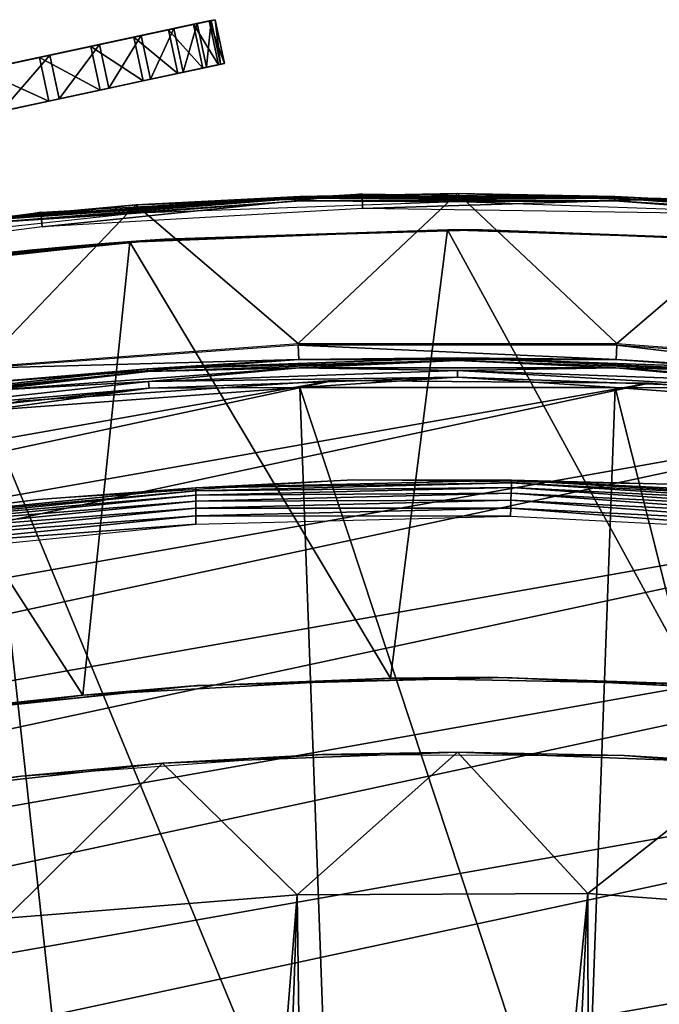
# Model space of a CAD drawing. Header units: millimetres. Extents: x -30.2 to 31.1, y -30.2 to 31.4.
# Tile 63 of 70: x -2.9 to 1.4, y 24.8 to 31.4. Entities that reach past the tile are written whole.
import ezdxf

# ---------------------------------------------------------------- set-up
doc = ezdxf.new("R2010")
doc.units = ezdxf.units.MM
doc.header["$LTSCALE"] = 81.481481
for name, color, linetype in [('11', 7, 'CONTINUOUS'), ('13', 7, 'CONTINUOUS'), ('14', 7, 'CONTINUOUS'), ('18', 7, 'CONTINUOUS'), ('20', 7, 'CONTINUOUS'), ('22', 7, 'CONTINUOUS'), ('24', 7, 'CONTINUOUS'), ('25', 7, 'CONTINUOUS'), ('32', 7, 'CONTINUOUS'), ('34', 7, 'CONTINUOUS'), ('35', 7, 'CONTINUOUS'), ('38', 7, 'CONTINUOUS'), ('40', 7, 'CONTINUOUS'), ('41', 7, 'CONTINUOUS'), ('59', 7, 'CONTINUOUS'), ('61', 7, 'CONTINUOUS'), ('89', 7, 'CONTINUOUS'), ('9', 7, 'CONTINUOUS'), ('91', 7, 'CONTINUOUS')]:
    doc.layers.add(name, color=color, linetype=linetype)

msp = doc.modelspace()

# ---------------------------------------------------------------- linework, layer by layer
at = {"layer": '11', "color": 251, "linetype": 'Continuous', "true_color": 0x4c4c4c}
for points in [[(-1.0681, 29.2269, 0.2035), (-3.1987, 29.071, 0.2035), (-1.0646, 29.129, 5.8165), (-1.0681, 29.2269, 0.2035)], [(1.0681, 29.2269, 0.2035), (-1.0681, 29.2269, 0.2035), (1.0646, 29.129, 5.8165), (1.0681, 29.2269, 0.2035)], [(1.0646, 29.129, 5.8165), (-1.0681, 29.2269, 0.2035), (-1.0646, 29.129, 5.8165), (1.0646, 29.129, 5.8165)], [(3.188, 28.9736, 5.8165), (1.0681, 29.2269, 0.2035), (1.0646, 29.129, 5.8165), (3.188, 28.9736, 5.8165)], [(3.1987, 29.071, 0.2035), (1.0681, 29.2269, 0.2035), (3.188, 28.9736, 5.8165), (3.1987, 29.071, 0.2035)], [(-1.0646, 29.129, 5.8165), (-3.1987, 29.071, 0.2035), (-3.188, 28.9736, 5.8165), (-1.0646, 29.129, 5.8165)]]:
    msp.add_3dface(points, dxfattribs=at)
at = {"layer": '13', "color": 251, "linetype": 'Continuous', "true_color": 0x4c4c4c}
for points in [[(-3.182, 28.9189, 5.9508), (-2.0728, 28.9813, 5.9821), (-1.0626, 29.0741, 5.9508), (-3.182, 28.9189, 5.9508)], [(-2.0728, 28.9813, 5.9821), (0, 29.0553, 5.9821), (-1.0626, 29.0741, 5.9508), (-2.0728, 28.9813, 5.9821)], [(-2.0728, 28.9813, 5.9821), (0, 29.0106, 6.0031), (0, 29.0553, 5.9821), (-2.0728, 28.9813, 5.9821)], [(-1.0626, 29.0741, 5.9508), (0, 29.0553, 5.9821), (1.0626, 29.0741, 5.9508), (-1.0626, 29.0741, 5.9508)], [(0, 29.0553, 5.9821), (2.0728, 28.9813, 5.9821), (1.0626, 29.0741, 5.9508), (0, 29.0553, 5.9821)], [(0, 29.0106, 6.0031), (2.0696, 28.9367, 6.0031), (0, 29.0553, 5.9821), (0, 29.0106, 6.0031)], [(0, 29.0553, 5.9821), (2.0696, 28.9367, 6.0031), (2.0728, 28.9813, 5.9821), (0, 29.0553, 5.9821)], [(1.0626, 29.0741, 5.9508), (2.0728, 28.9813, 5.9821), (3.182, 28.9189, 5.9508), (1.0626, 29.0741, 5.9508)], [(-4.135, 28.7596, 5.9821), (-2.0696, 28.9367, 6.0031), (-2.0728, 28.9813, 5.9821), (-4.135, 28.7596, 5.9821)], [(-4.135, 28.7596, 5.9821), (-2.0728, 28.9813, 5.9821), (-3.182, 28.9189, 5.9508), (-4.135, 28.7596, 5.9821)], [(-2.0696, 28.9367, 6.0031), (0, 29.0106, 6.0031), (-2.0728, 28.9813, 5.9821), (-2.0696, 28.9367, 6.0031)], [(-2.0696, 28.9367, 6.0031), (-1.0578, 28.9428, 6.0125), (0, 29.0106, 6.0031), (-2.0696, 28.9367, 6.0031)], [(-1.0578, 28.9428, 6.0125), (1.0578, 28.9428, 6.0125), (0, 29.0106, 6.0031), (-1.0578, 28.9428, 6.0125)], [(0, 29.0106, 6.0031), (1.0578, 28.9428, 6.0125), (2.0696, 28.9367, 6.0031), (0, 29.0106, 6.0031)], [(-4.1286, 28.7153, 6.0031), (-2.0696, 28.9367, 6.0031), (-4.135, 28.7596, 5.9821), (-4.1286, 28.7153, 6.0031)], [(-4.1286, 28.7153, 6.0031), (-3.1676, 28.7884, 6.0125), (-2.0696, 28.9367, 6.0031), (-4.1286, 28.7153, 6.0031)], [(-3.1676, 28.7884, 6.0125), (-1.0578, 28.9428, 6.0125), (-2.0696, 28.9367, 6.0031), (-3.1676, 28.7884, 6.0125)], [(1.0578, 28.9428, 6.0125), (3.1676, 28.7884, 6.0125), (2.0696, 28.9367, 6.0031), (1.0578, 28.9428, 6.0125)]]:
    msp.add_3dface(points, dxfattribs=at)
at = {"layer": '14', "color": 251, "linetype": 'Continuous', "true_color": 0x4c4c4c}
for points in [[(-1.0646, 29.129, 5.8165), (-3.188, 28.9736, 5.8165), (-2.0789, 29.0673, 5.8653), (-1.0646, 29.129, 5.8165)], [(0, 29.1415, 5.8653), (-1.0646, 29.129, 5.8165), (-2.0789, 29.0673, 5.8653), (0, 29.1415, 5.8653)], [(0, 29.1415, 5.8653), (-2.0789, 29.0673, 5.8653), (0, 29.1228, 5.9111), (0, 29.1415, 5.8653)], [(-2.0789, 29.0673, 5.8653), (-2.0776, 29.0486, 5.9111), (0, 29.1228, 5.9111), (-2.0789, 29.0673, 5.8653)], [(-2.0776, 29.0486, 5.9111), (-1.0626, 29.0741, 5.9508), (0, 29.1228, 5.9111), (-2.0776, 29.0486, 5.9111)], [(1.0646, 29.129, 5.8165), (-1.0646, 29.129, 5.8165), (0, 29.1415, 5.8653), (1.0646, 29.129, 5.8165)], [(-1.0626, 29.0741, 5.9508), (1.0626, 29.0741, 5.9508), (0, 29.1228, 5.9111), (-1.0626, 29.0741, 5.9508)], [(2.0789, 29.0673, 5.8653), (1.0646, 29.129, 5.8165), (0, 29.1415, 5.8653), (2.0789, 29.0673, 5.8653)], [(2.0789, 29.0673, 5.8653), (0, 29.1415, 5.8653), (2.0776, 29.0486, 5.9111), (2.0789, 29.0673, 5.8653)], [(0, 29.1415, 5.8653), (0, 29.1228, 5.9111), (2.0776, 29.0486, 5.9111), (0, 29.1415, 5.8653)], [(0, 29.1228, 5.9111), (1.0626, 29.0741, 5.9508), (2.0776, 29.0486, 5.9111), (0, 29.1228, 5.9111)], [(3.188, 28.9736, 5.8165), (1.0646, 29.129, 5.8165), (2.0789, 29.0673, 5.8653), (3.188, 28.9736, 5.8165)], [(-2.0789, 29.0673, 5.8653), (-3.188, 28.9736, 5.8165), (-4.1473, 28.8449, 5.8653), (-2.0789, 29.0673, 5.8653)], [(-2.0789, 29.0673, 5.8653), (-4.1473, 28.8449, 5.8653), (-2.0776, 29.0486, 5.9111), (-2.0789, 29.0673, 5.8653)], [(-4.1473, 28.8449, 5.8653), (-4.1446, 28.8264, 5.9111), (-2.0776, 29.0486, 5.9111), (-4.1473, 28.8449, 5.8653)], [(-4.1446, 28.8264, 5.9111), (-3.182, 28.9189, 5.9508), (-2.0776, 29.0486, 5.9111), (-4.1446, 28.8264, 5.9111)], [(-3.182, 28.9189, 5.9508), (-1.0626, 29.0741, 5.9508), (-2.0776, 29.0486, 5.9111), (-3.182, 28.9189, 5.9508)], [(1.0626, 29.0741, 5.9508), (3.182, 28.9189, 5.9508), (2.0776, 29.0486, 5.9111), (1.0626, 29.0741, 5.9508)]]:
    msp.add_3dface(points, dxfattribs=at)
at = {"layer": '18', "color": 4, "linetype": 'Continuous'}
for points in [[(-2.1575, 30.1661, -29.7933), (-1.0685, 29.2369, -0.1933), (0, 30.2431, -29.7933), (-2.1575, 30.1661, -29.7933)], [(-1.0685, 29.2369, -0.1933), (1.0685, 29.2369, -0.1933), (0, 30.2431, -29.7933), (-1.0685, 29.2369, -0.1933)], [(0, 30.2431, -29.7933), (1.0685, 29.2369, -0.1933), (2.1575, 30.1661, -29.7933), (0, 30.2431, -29.7933)], [(-4.304, 29.9353, -29.7933), (-3.1998, 29.0809, -0.1933), (-2.1575, 30.1661, -29.7933), (-4.304, 29.9353, -29.7933)], [(-3.1998, 29.0809, -0.1933), (-1.0685, 29.2369, -0.1933), (-2.1575, 30.1661, -29.7933), (-3.1998, 29.0809, -0.1933)], [(1.0685, 29.2369, -0.1933), (3.1998, 29.0809, -0.1933), (2.1575, 30.1661, -29.7933), (1.0685, 29.2369, -0.1933)]]:
    msp.add_3dface(points, dxfattribs=at)
at = {"layer": '20', "color": 4, "linetype": 'Continuous'}
for points in [[(-2.1575, 30.1661, -29.7933), (0, 30.2431, -29.7933), (-1.0554, 30.222, -29.8332), (-2.1575, 30.1661, -29.7933)], [(-1.0554, 30.222, -29.8332), (0, 30.2431, -29.7933), (1.0554, 30.222, -29.8332), (-1.0554, 30.222, -29.8332)], [(0, 30.2431, -29.7933), (2.1575, 30.1661, -29.7933), (1.0554, 30.222, -29.8332), (0, 30.2431, -29.7933)], [(-3.161, 30.0748, -29.8332), (-2.1575, 30.1661, -29.7933), (-1.0554, 30.222, -29.8332), (-3.161, 30.0748, -29.8332)], [(-3.161, 30.0748, -29.8332), (-1.0554, 30.222, -29.8332), (-3.1599, 30.0643, -29.8719), (-3.161, 30.0748, -29.8332)], [(-1.0554, 30.222, -29.8332), (-1.055, 30.2115, -29.8719), (-3.1599, 30.0643, -29.8719), (-1.0554, 30.222, -29.8332)], [(-1.055, 30.2115, -29.8719), (-3.158, 30.0463, -29.9076), (-3.1599, 30.0643, -29.8719), (-1.055, 30.2115, -29.8719)], [(-1.0544, 30.1934, -29.9076), (-3.158, 30.0463, -29.9076), (-1.055, 30.2115, -29.8719), (-1.0544, 30.1934, -29.9076)], [(-1.0544, 30.1934, -29.9076), (-2.1535, 30.1101, -29.939), (-3.158, 30.0463, -29.9076), (-1.0544, 30.1934, -29.9076)], [(0, 30.187, -29.939), (-2.1535, 30.1101, -29.939), (-1.0544, 30.1934, -29.9076), (0, 30.187, -29.939)], [(-1.0554, 30.222, -29.8332), (1.0554, 30.222, -29.8332), (-1.055, 30.2115, -29.8719), (-1.0554, 30.222, -29.8332)], [(1.0554, 30.222, -29.8332), (1.055, 30.2115, -29.8719), (-1.055, 30.2115, -29.8719), (1.0554, 30.222, -29.8332)], [(1.055, 30.2115, -29.8719), (-1.0544, 30.1934, -29.9076), (-1.055, 30.2115, -29.8719), (1.055, 30.2115, -29.8719)], [(1.0544, 30.1934, -29.9076), (-1.0544, 30.1934, -29.9076), (1.055, 30.2115, -29.8719), (1.0544, 30.1934, -29.9076)], [(1.0544, 30.1934, -29.9076), (0, 30.187, -29.939), (-1.0544, 30.1934, -29.9076), (1.0544, 30.1934, -29.9076)], [(2.1535, 30.1101, -29.939), (0, 30.187, -29.939), (1.0544, 30.1934, -29.9076), (2.1535, 30.1101, -29.939)], [(3.1599, 30.0643, -29.8719), (1.0544, 30.1934, -29.9076), (1.055, 30.2115, -29.8719), (3.1599, 30.0643, -29.8719)], [(3.158, 30.0463, -29.9076), (2.1535, 30.1101, -29.939), (1.0544, 30.1934, -29.9076), (3.158, 30.0463, -29.9076)], [(3.158, 30.0463, -29.9076), (1.0544, 30.1934, -29.9076), (3.1599, 30.0643, -29.8719), (3.158, 30.0463, -29.9076)], [(1.0554, 30.222, -29.8332), (3.161, 30.0748, -29.8332), (1.055, 30.2115, -29.8719), (1.0554, 30.222, -29.8332)], [(3.161, 30.0748, -29.8332), (3.1599, 30.0643, -29.8719), (1.055, 30.2115, -29.8719), (3.161, 30.0748, -29.8332)], [(1.0554, 30.222, -29.8332), (2.1575, 30.1661, -29.7933), (3.161, 30.0748, -29.8332), (1.0554, 30.222, -29.8332)], [(-4.304, 29.9353, -29.7933), (-2.1575, 30.1661, -29.7933), (-3.161, 30.0748, -29.8332), (-4.304, 29.9353, -29.7933)], [(-2.1535, 30.1101, -29.939), (-4.2961, 29.8797, -29.939), (-3.158, 30.0463, -29.9076), (-2.1535, 30.1101, -29.939)]]:
    msp.add_3dface(points, dxfattribs=at)
at = {"layer": '22', "color": 4, "linetype": 'Continuous'}
for points in [[(0, 26.4979, -30), (-1.0766, 25.5414, -2), (-1.9802, 26.4238, -30), (0, 26.4979, -30)], [(0.8745, 25.5492, -2), (-1.0766, 25.5414, -2), (0, 26.4979, -30), (0.8745, 25.5492, -2)], [(1.9802, 26.4238, -30), (0.8745, 25.5492, -2), (0, 26.4979, -30), (1.9802, 26.4238, -30)], [(-1.9802, 26.4238, -30), (-3.0282, 25.3843, -2), (-3.9493, 26.202, -30), (-1.9802, 26.4238, -30)], [(-1.0766, 25.5414, -2), (-3.0282, 25.3843, -2), (-1.9802, 26.4238, -30), (-1.0766, 25.5414, -2)], [(2.826, 25.4076, -2), (0.8745, 25.5492, -2), (1.9802, 26.4238, -30), (2.826, 25.4076, -2)]]:
    msp.add_3dface(points, dxfattribs=at)
at = {"layer": '24', "color": 4, "linetype": 'Continuous'}
for points in [[(-1.0766, 25.5414, -2), (0.8745, 25.5492, -2), (-0.8407, 8.1993, -2), (-1.0766, 25.5414, -2)], [(-0.8407, 8.1993, -2), (0.8745, 25.5492, -2), (0.0338, 8.2381, -2), (-0.8407, 8.1993, -2)], [(0.0338, 8.2381, -2), (0.8745, 25.5492, -2), (0.9078, 8.192, -2), (0.0338, 8.2381, -2)], [(0.8745, 25.5492, -2), (2.826, 25.4076, -2), (0.9078, 8.192, -2), (0.8745, 25.5492, -2)], [(-3.0282, 25.3843, -2), (-1.0766, 25.5414, -2), (-2.4974, 7.8616, -2), (-3.0282, 25.3843, -2)], [(-2.4974, 7.8616, -2), (-1.0766, 25.5414, -2), (-1.6852, 8.0752, -2), (-2.4974, 7.8616, -2)], [(-1.6852, 8.0752, -2), (-1.0766, 25.5414, -2), (-0.8407, 8.1993, -2), (-1.6852, 8.0752, -2)], [(-3.2998, 7.5572, -2), (-3.0282, 25.3843, -2), (-2.4974, 7.8616, -2), (-3.2998, 7.5572, -2)], [(0.9078, 8.192, -2), (2.826, 25.4076, -2), (1.7509, 8.0612, -2), (0.9078, 8.192, -2)]]:
    msp.add_3dface(points, dxfattribs=at)
at = {"layer": '25', "color": 4, "linetype": 'Continuous'}
for points in [[(-0.9081, 26.4824, -32.8), (-1.9802, 26.4238, -30), (-2.9277, 26.3357, -32.8), (-0.9081, 26.4824, -32.8)], [(0, 26.4979, -30), (-1.9802, 26.4238, -30), (-0.9081, 26.4824, -32.8), (0, 26.4979, -30)], [(1.1175, 26.4743, -32.8), (0, 26.4979, -30), (-0.9081, 26.4824, -32.8), (1.1175, 26.4743, -32.8)], [(1.9802, 26.4238, -30), (0, 26.4979, -30), (1.1175, 26.4743, -32.8), (1.9802, 26.4238, -30)], [(3.1373, 26.3115, -32.8), (1.9802, 26.4238, -30), (1.1175, 26.4743, -32.8), (3.1373, 26.3115, -32.8)], [(-1.9802, 26.4238, -30), (-3.9493, 26.202, -30), (-2.9277, 26.3357, -32.8), (-1.9802, 26.4238, -30)], [(-2.9277, 26.3357, -32.8), (-3.9493, 26.202, -30), (-4.9306, 26.0351, -32.8), (-2.9277, 26.3357, -32.8)]]:
    msp.add_3dface(points, dxfattribs=at)
at = {"layer": '32', "color": 251, "linetype": 'Continuous', "true_color": 0x4c4c4c}
for points in [[(-0.6407, 30.2397, -30.2035), (-2.7874, 30.0204, -35.7544), (-2.7963, 30.1169, -30.2035), (-0.6407, 30.2397, -30.2035)], [(-0.6386, 30.1428, -35.7544), (-2.7874, 30.0204, -35.7544), (-0.6407, 30.2397, -30.2035), (-0.6386, 30.1428, -35.7544)], [(1.5182, 30.2083, -30.2035), (-0.6386, 30.1428, -35.7544), (-0.6407, 30.2397, -30.2035), (1.5182, 30.2083, -30.2035)], [(1.5134, 30.1116, -35.7544), (-0.6386, 30.1428, -35.7544), (1.5182, 30.2083, -30.2035), (1.5134, 30.1116, -35.7544)], [(-2.7963, 30.1169, -30.2035), (-4.9219, 29.7451, -35.7544), (-4.9377, 29.8407, -30.2035), (-2.7963, 30.1169, -30.2035)], [(-2.7874, 30.0204, -35.7544), (-4.9219, 29.7451, -35.7544), (-2.7963, 30.1169, -30.2035), (-2.7874, 30.0204, -35.7544)]]:
    msp.add_3dface(points, dxfattribs=at)
at = {"layer": '34', "color": 251, "linetype": 'Continuous', "true_color": 0x4c4c4c}
for points in [[(-2.811, 28.1909, -33.9544), (-1.7551, 28.2692, -34.009), (-0.6964, 28.3221, -33.9544), (-2.811, 28.1909, -33.9544)], [(-1.7551, 28.2692, -34.009), (0.3628, 28.3213, -34.009), (-0.6964, 28.3221, -33.9544), (-1.7551, 28.2692, -34.009)], [(-1.7551, 28.2692, -34.009), (0.3621, 28.3024, -34.0611), (0.3628, 28.3213, -34.009), (-1.7551, 28.2692, -34.009)], [(-0.6964, 28.3221, -33.9544), (0.3628, 28.3213, -34.009), (1.4221, 28.295, -33.9544), (-0.6964, 28.3221, -33.9544)], [(0.3621, 28.3024, -34.0611), (2.4774, 28.1961, -34.0611), (0.3628, 28.3213, -34.009), (0.3621, 28.3024, -34.0611)], [(0.3628, 28.3213, -34.009), (2.4774, 28.1961, -34.0611), (2.4786, 28.215, -34.009), (0.3628, 28.3213, -34.009)], [(0.3628, 28.3213, -34.009), (2.4786, 28.215, -34.009), (1.4221, 28.295, -33.9544), (0.3628, 28.3213, -34.009)], [(-3.8632, 28.059, -34.009), (-1.7551, 28.2502, -34.0611), (-1.7551, 28.2692, -34.009), (-3.8632, 28.059, -34.009)], [(-3.8632, 28.059, -34.009), (-1.7551, 28.2692, -34.009), (-2.811, 28.1909, -33.9544), (-3.8632, 28.059, -34.009)], [(-1.7551, 28.2502, -34.0611), (0.3611, 28.2724, -34.1077), (0.3621, 28.3024, -34.0611), (-1.7551, 28.2502, -34.0611)], [(-1.7551, 28.2502, -34.0611), (0.3621, 28.3024, -34.0611), (-1.7551, 28.2692, -34.009), (-1.7551, 28.2502, -34.0611)], [(-1.7551, 28.2202, -34.1077), (0.3598, 28.2329, -34.1465), (0.3611, 28.2724, -34.1077), (-1.7551, 28.2202, -34.1077)], [(-1.7551, 28.2202, -34.1077), (0.3611, 28.2724, -34.1077), (-1.7551, 28.2502, -34.0611), (-1.7551, 28.2202, -34.1077)], [(0.3598, 28.2329, -34.1465), (2.4727, 28.1267, -34.1465), (0.3611, 28.2724, -34.1077), (0.3598, 28.2329, -34.1465)], [(0.3611, 28.2724, -34.1077), (2.4754, 28.1662, -34.1077), (0.3621, 28.3024, -34.0611), (0.3611, 28.2724, -34.1077)], [(0.3611, 28.2724, -34.1077), (2.4727, 28.1267, -34.1465), (2.4754, 28.1662, -34.1077), (0.3611, 28.2724, -34.1077)], [(0.3621, 28.3024, -34.0611), (2.4754, 28.1662, -34.1077), (2.4774, 28.1961, -34.0611), (0.3621, 28.3024, -34.0611)], [(-4.9098, 27.902, -33.9544), (-3.8632, 28.059, -34.009), (-2.811, 28.1909, -33.9544), (-4.9098, 27.902, -33.9544)], [(-3.8626, 28.0399, -34.0611), (-1.7551, 28.2502, -34.0611), (-3.8632, 28.059, -34.009), (-3.8626, 28.0399, -34.0611)], [(-3.8626, 28.0399, -34.0611), (-1.7551, 28.2202, -34.1077), (-1.7551, 28.2502, -34.0611), (-3.8626, 28.0399, -34.0611)], [(-3.8616, 28.0098, -34.1077), (-1.7551, 28.2202, -34.1077), (-3.8626, 28.0399, -34.0611), (-3.8616, 28.0098, -34.1077)], [(-3.8616, 28.0098, -34.1077), (-1.7551, 28.1806, -34.1465), (-1.7551, 28.2202, -34.1077), (-3.8616, 28.0098, -34.1077)], [(-1.7551, 28.1806, -34.1465), (0.3582, 28.1859, -34.1758), (0.3598, 28.2329, -34.1465), (-1.7551, 28.1806, -34.1465)], [(-1.7551, 28.1806, -34.1465), (0.3598, 28.2329, -34.1465), (-1.7551, 28.2202, -34.1077), (-1.7551, 28.1806, -34.1465)], [(0.3582, 28.1859, -34.1758), (2.4696, 28.0797, -34.1758), (0.3598, 28.2329, -34.1465), (0.3582, 28.1859, -34.1758)], [(0.3598, 28.2329, -34.1465), (2.4696, 28.0797, -34.1758), (2.4727, 28.1267, -34.1465), (0.3598, 28.2329, -34.1465)], [(-3.8602, 27.9701, -34.1465), (-1.7551, 28.1806, -34.1465), (-3.8616, 28.0098, -34.1077), (-3.8602, 27.9701, -34.1465)], [(-3.8602, 27.9701, -34.1465), (-1.7552, 28.1334, -34.1758), (-1.7551, 28.1806, -34.1465), (-3.8602, 27.9701, -34.1465)], [(-3.8587, 27.9228, -34.1758), (-1.7552, 28.1334, -34.1758), (-3.8602, 27.9701, -34.1465), (-3.8587, 27.9228, -34.1758)], [(-3.8587, 27.9228, -34.1758), (-1.7552, 28.081, -34.1939), (-1.7552, 28.1334, -34.1758), (-3.8587, 27.9228, -34.1758)], [(-1.7552, 28.1334, -34.1758), (0.3565, 28.1335, -34.1939), (0.3582, 28.1859, -34.1758), (-1.7552, 28.1334, -34.1758)], [(-1.7552, 28.1334, -34.1758), (0.3582, 28.1859, -34.1758), (-1.7551, 28.1806, -34.1465), (-1.7552, 28.1334, -34.1758)], [(0.3565, 28.1335, -34.1939), (-1.7552, 28.081, -34.1939), (0.3553, 28.0785, -34.2), (0.3565, 28.1335, -34.1939)], [(-1.7552, 28.081, -34.1939), (0.3565, 28.1335, -34.1939), (-1.7552, 28.1334, -34.1758), (-1.7552, 28.081, -34.1939)], [(2.4635, 27.9725, -34.2), (0.3565, 28.1335, -34.1939), (0.3553, 28.0785, -34.2), (2.4635, 27.9725, -34.2)], [(0.3565, 28.1335, -34.1939), (2.4661, 28.0275, -34.1939), (0.3582, 28.1859, -34.1758), (0.3565, 28.1335, -34.1939)], [(2.4661, 28.0275, -34.1939), (0.3565, 28.1335, -34.1939), (2.4635, 27.9725, -34.2), (2.4661, 28.0275, -34.1939)], [(0.3582, 28.1859, -34.1758), (2.4661, 28.0275, -34.1939), (2.4696, 28.0797, -34.1758), (0.3582, 28.1859, -34.1758)], [(-3.857, 27.8701, -34.1939), (-1.7552, 28.081, -34.1939), (-3.8587, 27.9228, -34.1758), (-3.857, 27.8701, -34.1939)], [(-1.7552, 28.081, -34.1939), (-3.857, 27.8701, -34.1939), (-1.7549, 28.0258, -34.2), (-1.7552, 28.081, -34.1939)], [(0.3553, 28.0785, -34.2), (-1.7552, 28.081, -34.1939), (-1.7549, 28.0258, -34.2), (0.3553, 28.0785, -34.2)], [(-1.7549, 28.0258, -34.2), (-3.857, 27.8701, -34.1939), (-3.8553, 27.8148, -34.2), (-1.7549, 28.0258, -34.2)]]:
    msp.add_3dface(points, dxfattribs=at)
at = {"layer": '35', "color": 251, "linetype": 'Continuous', "true_color": 0x4c4c4c}
for points in [[(-3.8036, 26.7307, -36), (-1.7462, 26.9435, -36), (-3.8036, 26.7307, -34.2), (-3.8036, 26.7307, -36)], [(-3.8036, 26.7307, -34.2), (-1.7462, 26.9435, -36), (-1.7462, 26.9435, -34.2), (-3.8036, 26.7307, -34.2)], [(-1.7462, 26.9435, -36), (0.3214, 26.9981, -36), (-1.7462, 26.9435, -34.2), (-1.7462, 26.9435, -36)], [(-1.7462, 26.9435, -34.2), (0.3214, 26.9981, -36), (0.3214, 26.9981, -34.2), (-1.7462, 26.9435, -34.2)], [(0.3214, 26.9981, -36), (2.3871, 26.8943, -36), (0.3214, 26.9981, -34.2), (0.3214, 26.9981, -36)], [(0.3214, 26.9981, -34.2), (2.3871, 26.8943, -36), (2.3871, 26.8943, -34.2), (0.3214, 26.9981, -34.2)]]:
    msp.add_3dface(points, dxfattribs=at)
at = {"layer": '38', "color": 251, "linetype": 'Continuous', "true_color": 0x4c4c4c}
for points in [[(-2.1992, 29.9166, -236), (-2.0959, 29.9267, -222.5175), (-0.0666, 29.9991, -236), (-2.1992, 29.9166, -236)], [(-2.0959, 29.9267, -222.5175), (-1.9626, 29.9357, -36), (-0.0666, 29.9991, -236), (-2.0959, 29.9267, -222.5175)], [(-1.9626, 29.9357, -36), (0.1667, 29.9995, -36), (-0.0666, 29.9991, -236), (-1.9626, 29.9357, -36)], [(-0.0666, 29.9991, -236), (0.1667, 29.9995, -36), (2.0483, 29.9293, -236), (-0.0666, 29.9991, -236)], [(0.1667, 29.9995, -36), (2.2963, 29.912, -36), (2.0483, 29.9293, -236), (0.1667, 29.9995, -36)], [(-2.3781, 29.9056, -224.0315), (-2.2261, 29.9173, -223.5407), (-4.3237, 29.685, -236), (-2.3781, 29.9056, -224.0315)], [(-4.3237, 29.685, -236), (-2.2261, 29.9173, -223.5407), (-2.1992, 29.9166, -236), (-4.3237, 29.685, -236)], [(-2.5858, 29.8884, -224.4907), (-2.3781, 29.9056, -224.0315), (-4.3237, 29.685, -236), (-2.5858, 29.8884, -224.4907)], [(-1.9626, 29.9357, -36), (-3.9337, 29.741, -218.993), (-4.0813, 29.7211, -36), (-1.9626, 29.9357, -36)], [(-3.5237, 29.7923, -219.3109), (-3.9337, 29.741, -218.993), (-1.9626, 29.9357, -36), (-3.5237, 29.7923, -219.3109)], [(-3.1646, 29.8326, -219.6708), (-3.5237, 29.7923, -219.3109), (-1.9626, 29.9357, -36), (-3.1646, 29.8326, -219.6708)], [(-2.8456, 29.8647, -220.0827), (-3.1646, 29.8326, -219.6708), (-1.9626, 29.9357, -36), (-2.8456, 29.8647, -220.0827)], [(-2.5755, 29.8892, -220.5309), (-2.8456, 29.8647, -220.0827), (-1.9626, 29.9357, -36), (-2.5755, 29.8892, -220.5309)], [(-2.3667, 29.9065, -220.997), (-2.5755, 29.8892, -220.5309), (-1.9626, 29.9357, -36), (-2.3667, 29.9065, -220.997)], [(-2.2171, 29.918, -221.4917), (-2.3667, 29.9065, -220.997), (-1.9626, 29.9357, -36), (-2.2171, 29.918, -221.4917)], [(-2.2261, 29.9173, -223.5407), (-2.1302, 29.9243, -223.0285), (-2.1992, 29.9166, -236), (-2.2261, 29.9173, -223.5407)], [(-2.1258, 29.9246, -222.0059), (-2.2171, 29.918, -221.4917), (-1.9626, 29.9357, -36), (-2.1258, 29.9246, -222.0059)], [(-2.1302, 29.9243, -223.0285), (-2.0959, 29.9267, -222.5175), (-2.1992, 29.9166, -236), (-2.1302, 29.9243, -223.0285)], [(-2.0959, 29.9267, -222.5175), (-2.1258, 29.9246, -222.0059), (-1.9626, 29.9357, -36), (-2.0959, 29.9267, -222.5175)], [(-2.8517, 29.8642, -224.9288), (-2.5858, 29.8884, -224.4907), (-4.3237, 29.685, -236), (-2.8517, 29.8642, -224.9288)], [(-3.1652, 29.8326, -225.3308), (-2.8517, 29.8642, -224.9288), (-4.3237, 29.685, -236), (-3.1652, 29.8326, -225.3308)]]:
    msp.add_3dface(points, dxfattribs=at)
at = {"layer": '40', "color": 251, "linetype": 'Continuous', "true_color": 0x4c4c4c}
for points in [[(-1.7994, 26.94, -36), (-0.4507, 26.9945, -236), (0.2063, 26.9992, -36), (-1.7994, 26.94, -36)], [(-0.4507, 26.9945, -236), (1.5978, 26.9525, -236), (0.2063, 26.9992, -36), (-0.4507, 26.9945, -236)], [(0.2063, 26.9992, -36), (1.5978, 26.9525, -236), (2.2134, 26.9091, -36), (0.2063, 26.9992, -36)], [(-3.7942, 26.7321, -36), (-2.5142, 26.8798, -236), (-1.7994, 26.94, -36), (-3.7942, 26.7321, -36)], [(-2.5142, 26.8798, -236), (-0.4507, 26.9945, -236), (-1.7994, 26.94, -36), (-2.5142, 26.8798, -236)], [(-4.5577, 26.6116, -236), (-2.5142, 26.8798, -236), (-4.4716, 26.6271, -224.3925), (-4.5577, 26.6116, -236)], [(-4.4716, 26.6271, -224.3925), (-2.5142, 26.8798, -236), (-4.2152, 26.6689, -224.1992), (-4.4716, 26.6271, -224.3925)], [(-4.2152, 26.6689, -224.1992), (-2.5142, 26.8798, -236), (-3.9935, 26.703, -223.9754), (-4.2152, 26.6689, -224.1992)], [(-3.9935, 26.703, -223.9754), (-2.5142, 26.8798, -236), (-3.8016, 26.731, -223.7162), (-3.9935, 26.703, -223.9754)], [(-3.8016, 26.731, -223.7162), (-2.5142, 26.8798, -236), (-3.6475, 26.7525, -223.4342), (-3.8016, 26.731, -223.7162)], [(-2.5142, 26.8798, -236), (-3.7942, 26.7321, -36), (-3.4455, 26.7793, -222.5009), (-2.5142, 26.8798, -236)], [(-3.6475, 26.7525, -223.4342), (-2.5142, 26.8798, -236), (-3.5378, 26.7672, -223.1366), (-3.6475, 26.7525, -223.4342)], [(-3.5378, 26.7672, -223.1366), (-2.5142, 26.8798, -236), (-3.4692, 26.7762, -222.8196), (-3.5378, 26.7672, -223.1366)], [(-3.4692, 26.7762, -222.8196), (-2.5142, 26.8798, -236), (-3.4455, 26.7793, -222.5009), (-3.4692, 26.7762, -222.8196)]]:
    msp.add_3dface(points, dxfattribs=at)
at = {"layer": '41', "color": 251, "linetype": 'Continuous', "true_color": 0x4c4c4c}
for points in [[(-2.1992, 29.9166, -236), (-0.0666, 29.9991, -236), (-0.4507, 26.9945, -236), (-2.1992, 29.9166, -236)], [(-0.0666, 29.9991, -236), (1.5978, 26.9525, -236), (-0.4507, 26.9945, -236), (-0.0666, 29.9991, -236)], [(-0.0666, 29.9991, -236), (2.0483, 29.9293, -236), (1.5978, 26.9525, -236), (-0.0666, 29.9991, -236)], [(-4.3237, 29.685, -236), (-2.1992, 29.9166, -236), (-2.5142, 26.8798, -236), (-4.3237, 29.685, -236)], [(-2.1992, 29.9166, -236), (-0.4507, 26.9945, -236), (-2.5142, 26.8798, -236), (-2.1992, 29.9166, -236)], [(-4.3237, 29.685, -236), (-2.5142, 26.8798, -236), (-4.5577, 26.6116, -236), (-4.3237, 29.685, -236)]]:
    msp.add_3dface(points, dxfattribs=at)
at = {"layer": '59', "linetype": 'Continuous'}
for points in [[(-0.8332, 28.988, -238), (1.2849, 28.9715, -238), (-11.1337, 26.7776, -238), (-0.8332, 28.988, -238)], [(-9.1493, 27.5189, -238), (-0.8332, 28.988, -238), (-11.1337, 26.7776, -238), (-9.1493, 27.5189, -238)], [(-2.9471, 28.8499, -238), (-0.8332, 28.988, -238), (-9.1493, 27.5189, -238), (-2.9471, 28.8499, -238)], [(1.2849, 28.9715, -238), (3.3964, 28.8004, -238), (-13.0586, 25.8935, -238), (1.2849, 28.9715, -238)], [(-11.1337, 26.7776, -238), (1.2849, 28.9715, -238), (-13.0586, 25.8935, -238), (-11.1337, 26.7776, -238)], [(3.3964, 28.8004, -238), (5.4895, 28.4757, -238), (-14.9139, 24.8712, -238), (3.3964, 28.8004, -238)], [(-13.0586, 25.8935, -238), (3.3964, 28.8004, -238), (-14.9139, 24.8712, -238), (-13.0586, 25.8935, -238)], [(5.4895, 28.4757, -238), (7.5535, 27.999, -238), (-16.6895, 23.7162, -238), (5.4895, 28.4757, -238)], [(-14.9139, 24.8712, -238), (5.4895, 28.4757, -238), (-16.6895, 23.7162, -238), (-14.9139, 24.8712, -238)], [(7.5535, 27.999, -238), (9.5771, 27.373, -238), (-18.3763, 22.4346, -238), (7.5535, 27.999, -238)], [(-16.6895, 23.7162, -238), (7.5535, 27.999, -238), (-18.3763, 22.4346, -238), (-16.6895, 23.7162, -238)], [(9.5771, 27.373, -238), (11.5497, 26.6008, -238), (-19.9648, 21.0335, -238), (9.5771, 27.373, -238)], [(-18.3763, 22.4346, -238), (9.5771, 27.373, -238), (-19.9648, 21.0335, -238), (-18.3763, 22.4346, -238)], [(11.5497, 26.6008, -238), (13.4606, 25.6868, -238), (-21.4469, 19.52, -238), (11.5497, 26.6008, -238)], [(-19.9648, 21.0335, -238), (11.5497, 26.6008, -238), (-21.4469, 19.52, -238), (-19.9648, 21.0335, -238)], [(13.4606, 25.6868, -238), (15.2998, 24.6357, -238), (-22.8145, 17.9024, -238), (13.4606, 25.6868, -238)], [(-21.4469, 19.52, -238), (13.4606, 25.6868, -238), (-22.8145, 17.9024, -238), (-21.4469, 19.52, -238)]]:
    msp.add_3dface(points, dxfattribs=at)
at = {"layer": '61', "linetype": 'Continuous'}
for points in [[(-0.8332, 28.988, -238), (-2.9471, 28.8499, -238), (-0.8332, 28.988, -236), (-0.8332, 28.988, -238)], [(-0.8332, 28.988, -236), (-2.9471, 28.8499, -238), (-2.947, 28.8499, -236), (-0.8332, 28.988, -236)], [(1.2849, 28.9715, -238), (-0.8332, 28.988, -238), (1.285, 28.9715, -236), (1.2849, 28.9715, -238)], [(1.285, 28.9715, -236), (-0.8332, 28.988, -238), (-0.8332, 28.988, -236), (1.285, 28.9715, -236)], [(3.3964, 28.8004, -238), (1.2849, 28.9715, -238), (3.3963, 28.8004, -236), (3.3964, 28.8004, -238)], [(3.3963, 28.8004, -236), (1.2849, 28.9715, -238), (1.285, 28.9715, -236), (3.3963, 28.8004, -236)]]:
    msp.add_3dface(points, dxfattribs=at)
at = {"layer": '89', "linetype": 'Continuous'}
for points in [[(-1.7461, 31.3824, -223.5989), (-1.9031, 31.3487, -224.1577), (-7.4174, 30.1653, -217.5859), (-1.7461, 31.3824, -223.5989)], [(-6.8535, 30.2863, -217.512), (-1.7461, 31.3824, -223.5989), (-7.4174, 30.1653, -217.5859), (-6.8535, 30.2863, -217.512)], [(-1.6536, 31.4023, -223.0253), (-1.7461, 31.3824, -223.5989), (-6.8535, 30.2863, -217.512), (-1.6536, 31.4023, -223.0253)], [(-6.2851, 30.4083, -217.5056), (-1.6536, 31.4023, -223.0253), (-6.8535, 30.2863, -217.512), (-6.2851, 30.4083, -217.5056)], [(-1.6269, 31.408, -222.4446), (-1.6536, 31.4023, -223.0253), (-6.2851, 30.4083, -217.5056), (-1.6269, 31.408, -222.4446)], [(-5.7198, 30.5296, -217.5666), (-1.6269, 31.408, -222.4446), (-6.2851, 30.4083, -217.5056), (-5.7198, 30.5296, -217.5666)], [(-1.6662, 31.3996, -221.8646), (-1.6269, 31.408, -222.4446), (-5.7198, 30.5296, -217.5666), (-1.6662, 31.3996, -221.8646)], [(-5.1653, 30.6486, -217.6944), (-1.6662, 31.3996, -221.8646), (-5.7198, 30.5296, -217.5666), (-5.1653, 30.6486, -217.6944)], [(-1.7711, 31.3771, -221.2932), (-1.6662, 31.3996, -221.8646), (-5.1653, 30.6486, -217.6944), (-1.7711, 31.3771, -221.2932)], [(-4.629, 30.7637, -217.8872), (-1.7711, 31.3771, -221.2932), (-5.1653, 30.6486, -217.6944), (-4.629, 30.7637, -217.8872)], [(-1.9401, 31.3408, -220.738), (-1.7711, 31.3771, -221.2932), (-4.629, 30.7637, -217.8872), (-1.9401, 31.3408, -220.738)], [(-7.4174, 30.1653, -217.5859), (-1.9031, 31.3487, -224.1577), (-7.969, 30.0469, -217.7262), (-7.4174, 30.1653, -217.5859)], [(-7.969, 30.0469, -217.7262), (-1.9031, 31.3487, -224.1577), (-4.962, 30.6923, -221.0258), (-7.969, 30.0469, -217.7262)], [(-1.9031, 31.3487, -224.1577), (-2.1224, 31.3017, -224.6942), (-4.962, 30.6923, -221.0258), (-1.9031, 31.3487, -224.1577)], [(-4.962, 30.6923, -221.0258), (-2.1224, 31.3017, -224.6942), (-4.9186, 30.7016, -221.0969), (-4.962, 30.6923, -221.0258)], [(-4.9186, 30.7016, -221.0969), (-2.1224, 31.3017, -224.6942), (-4.8908, 30.7075, -221.1752), (-4.9186, 30.7016, -221.0969)], [(-4.8908, 30.7075, -221.1752), (-2.1224, 31.3017, -224.6942), (-4.4733, 30.7971, -222.892), (-4.8908, 30.7075, -221.1752)], [(-4.1181, 30.8734, -218.1423), (-1.9401, 31.3408, -220.738), (-4.629, 30.7637, -217.8872), (-4.1181, 30.8734, -218.1423)], [(-2.1224, 31.3017, -224.6942), (-2.4012, 31.2418, -225.2009), (-4.4733, 30.7971, -222.892), (-2.1224, 31.3017, -224.6942)], [(-2.1711, 31.2912, -220.2067), (-1.9401, 31.3408, -220.738), (-4.1181, 30.8734, -218.1423), (-2.1711, 31.2912, -220.2067)], [(-3.6397, 30.976, -218.4564), (-2.1711, 31.2912, -220.2067), (-4.1181, 30.8734, -218.1423), (-3.6397, 30.976, -218.4564)], [(-2.4608, 31.229, -219.7064), (-2.1711, 31.2912, -220.2067), (-3.6397, 30.976, -218.4564), (-2.4608, 31.229, -219.7064)], [(-4.4733, 30.7971, -222.892), (-2.4012, 31.2418, -225.2009), (-4.462, 30.7996, -222.9745), (-4.4733, 30.7971, -222.892)], [(-2.4012, 31.2418, -225.2009), (-2.7356, 31.1701, -225.6712), (-4.4677, 30.7984, -223.0581), (-2.4012, 31.2418, -225.2009)], [(-4.462, 30.7996, -222.9745), (-2.4012, 31.2418, -225.2009), (-4.4677, 30.7984, -223.0581), (-4.462, 30.7996, -222.9745)], [(-3.2001, 31.0704, -218.8253), (-2.4608, 31.229, -219.7064), (-3.6397, 30.976, -218.4564), (-3.2001, 31.0704, -218.8253)], [(-2.8053, 31.1551, -219.2438), (-2.4608, 31.229, -219.7064), (-3.2001, 31.0704, -218.8253), (-2.8053, 31.1551, -219.2438)], [(-2.7356, 31.1701, -225.6712), (-3.1212, 31.0873, -226.0986), (-4.5813, 30.774, -223.2764), (-2.7356, 31.1701, -225.6712)], [(-4.5289, 30.7852, -223.2126), (-2.7356, 31.1701, -225.6712), (-4.5813, 30.774, -223.2764), (-4.5289, 30.7852, -223.2126)], [(-4.4903, 30.7935, -223.1387), (-2.7356, 31.1701, -225.6712), (-4.5289, 30.7852, -223.2126), (-4.4903, 30.7935, -223.1387)], [(-4.4677, 30.7984, -223.0581), (-2.7356, 31.1701, -225.6712), (-4.4903, 30.7935, -223.1387), (-4.4677, 30.7984, -223.0581)]]:
    msp.add_3dface(points, dxfattribs=at)
at = {"layer": '9', "color": 251, "linetype": 'Continuous', "true_color": 0x4c4c4c}
for points in [[(-1.0578, 28.9428, 6.0125), (-3.1676, 28.7884, 6.0125), (-0.8471, 23.1781, 6.367), (-1.0578, 28.9428, 6.0125)], [(1.0578, 28.9428, 6.0125), (-1.0578, 28.9428, 6.0125), (0.8471, 23.1781, 6.367), (1.0578, 28.9428, 6.0125)], [(0.8471, 23.1781, 6.367), (-1.0578, 28.9428, 6.0125), (-0.8471, 23.1781, 6.367), (0.8471, 23.1781, 6.367)], [(2.5367, 23.0544, 6.367), (1.0578, 28.9428, 6.0125), (0.8471, 23.1781, 6.367), (2.5367, 23.0544, 6.367)], [(3.1676, 28.7884, 6.0125), (1.0578, 28.9428, 6.0125), (2.5367, 23.0544, 6.367), (3.1676, 28.7884, 6.0125)], [(-3.1676, 28.7884, 6.0125), (-5.2606, 28.4804, 6.0125), (-2.5367, 23.0544, 6.367), (-3.1676, 28.7884, 6.0125)], [(-0.8471, 23.1781, 6.367), (-3.1676, 28.7884, 6.0125), (-2.5367, 23.0544, 6.367), (-0.8471, 23.1781, 6.367)], [(-2.5367, 23.0544, 6.367), (-5.2606, 28.4804, 6.0125), (-4.2128, 22.8077, 6.367), (-2.5367, 23.0544, 6.367)]]:
    msp.add_3dface(points, dxfattribs=at)
at = {"layer": '91', "linetype": 'Continuous'}
for points in [[(-1.7711, 31.3771, -221.2932), (-1.9401, 31.3408, -220.738), (-1.7082, 31.0837, -221.293), (-1.7711, 31.3771, -221.2932)], [(-1.9031, 31.3487, -224.1577), (-1.7461, 31.3824, -223.5989), (-1.8401, 31.0554, -224.1579), (-1.9031, 31.3487, -224.1577)], [(-1.8401, 31.0554, -224.1579), (-1.7461, 31.3824, -223.5989), (-1.6831, 31.0891, -223.599), (-1.8401, 31.0554, -224.1579)], [(-1.6662, 31.3996, -221.8646), (-1.7711, 31.3771, -221.2932), (-1.6032, 31.1062, -221.8645), (-1.6662, 31.3996, -221.8646)], [(-1.6032, 31.1062, -221.8645), (-1.7711, 31.3771, -221.2932), (-1.7082, 31.0837, -221.293), (-1.6032, 31.1062, -221.8645)], [(-1.7461, 31.3824, -223.5989), (-1.6536, 31.4023, -223.0253), (-1.6831, 31.0891, -223.599), (-1.7461, 31.3824, -223.5989)], [(-1.6831, 31.0891, -223.599), (-1.6536, 31.4023, -223.0253), (-1.5906, 31.109, -223.0253), (-1.6831, 31.0891, -223.599)], [(-1.6269, 31.408, -222.4446), (-1.6662, 31.3996, -221.8646), (-1.5639, 31.1147, -222.4445), (-1.6269, 31.408, -222.4446)], [(-1.5639, 31.1147, -222.4445), (-1.6662, 31.3996, -221.8646), (-1.6032, 31.1062, -221.8645), (-1.5639, 31.1147, -222.4445)], [(-1.6536, 31.4023, -223.0253), (-1.6269, 31.408, -222.4446), (-1.5906, 31.109, -223.0253), (-1.6536, 31.4023, -223.0253)], [(-1.5906, 31.109, -223.0253), (-1.6269, 31.408, -222.4446), (-1.5639, 31.1147, -222.4445), (-1.5906, 31.109, -223.0253)], [(-2.1711, 31.2912, -220.2067), (-2.4608, 31.229, -219.7064), (-2.1082, 30.9979, -220.2066), (-2.1711, 31.2912, -220.2067)], [(-2.4012, 31.2418, -225.2009), (-2.1224, 31.3017, -224.6942), (-2.3383, 30.9485, -225.201), (-2.4012, 31.2418, -225.2009)], [(-2.3383, 30.9485, -225.201), (-2.1224, 31.3017, -224.6942), (-2.0595, 31.0083, -224.6943), (-2.3383, 30.9485, -225.201)], [(-1.9401, 31.3408, -220.738), (-2.1711, 31.2912, -220.2067), (-1.8772, 31.0474, -220.7379), (-1.9401, 31.3408, -220.738)], [(-1.8772, 31.0474, -220.7379), (-2.1711, 31.2912, -220.2067), (-2.1082, 30.9979, -220.2066), (-1.8772, 31.0474, -220.7379)], [(-2.1224, 31.3017, -224.6942), (-1.9031, 31.3487, -224.1577), (-2.0595, 31.0083, -224.6943), (-2.1224, 31.3017, -224.6942)], [(-2.0595, 31.0083, -224.6943), (-1.9031, 31.3487, -224.1577), (-1.8401, 31.0554, -224.1579), (-2.0595, 31.0083, -224.6943)], [(-1.7082, 31.0837, -221.293), (-1.9401, 31.3408, -220.738), (-1.8772, 31.0474, -220.7379), (-1.7082, 31.0837, -221.293)], [(-2.4608, 31.229, -219.7064), (-2.8053, 31.1551, -219.2438), (-2.3979, 30.9357, -219.7063), (-2.4608, 31.229, -219.7064)], [(-2.7356, 31.1701, -225.6712), (-2.4012, 31.2418, -225.2009), (-2.6727, 30.8767, -225.6713), (-2.7356, 31.1701, -225.6712)], [(-2.6727, 30.8767, -225.6713), (-2.4012, 31.2418, -225.2009), (-2.3383, 30.9485, -225.201), (-2.6727, 30.8767, -225.6713)], [(-2.1082, 30.9979, -220.2066), (-2.4608, 31.229, -219.7064), (-2.3979, 30.9357, -219.7063), (-2.1082, 30.9979, -220.2066)], [(-3.1212, 31.0873, -226.0986), (-2.7356, 31.1701, -225.6712), (-3.0582, 30.794, -226.0986), (-3.1212, 31.0873, -226.0986)], [(-3.0582, 30.794, -226.0986), (-2.7356, 31.1701, -225.6712), (-2.6727, 30.8767, -225.6713), (-3.0582, 30.794, -226.0986)], [(-2.8053, 31.1551, -219.2438), (-3.2001, 31.0704, -218.8253), (-2.7424, 30.8618, -219.2438), (-2.8053, 31.1551, -219.2438)], [(-2.3979, 30.9357, -219.7063), (-2.8053, 31.1551, -219.2438), (-2.7424, 30.8618, -219.2438), (-2.3979, 30.9357, -219.7063)], [(-2.7424, 30.8618, -219.2438), (-3.2001, 31.0704, -218.8253), (-3.1371, 30.7771, -218.8253), (-2.7424, 30.8618, -219.2438)]]:
    msp.add_3dface(points, dxfattribs=at)

doc.saveas('drawing.dxf')
